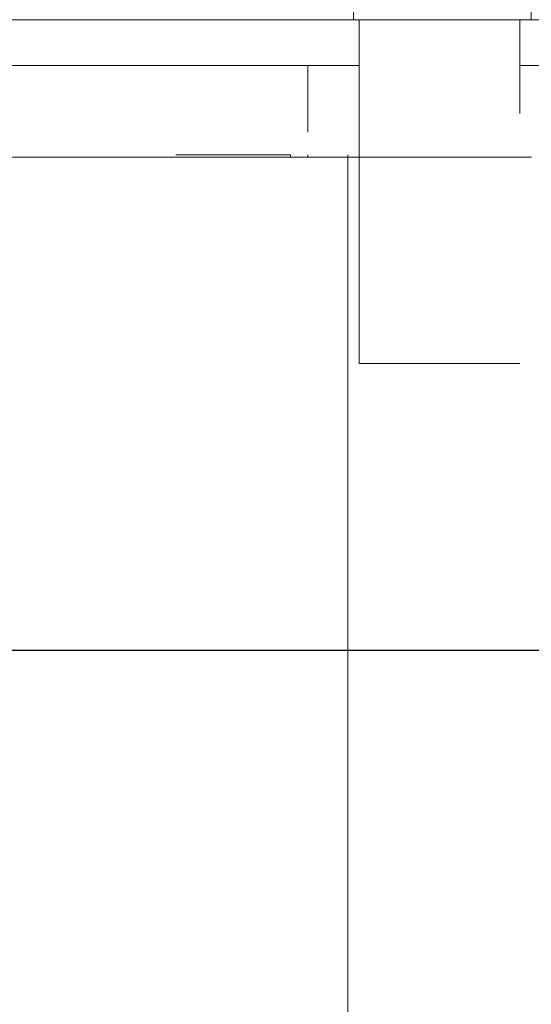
# Model space of a CAD drawing. Header units: millimetres. Extents: x -16331 to -10174, y -4135 to -3584.
# Tile 208 of 256: x -10300.62 to -10298.84, y -4013.65 to -4010.21. Entities that reach past the tile are written whole.
import ezdxf

# ---------------------------------------------------------------- set-up
doc = ezdxf.new("R2010")
doc.units = ezdxf.units.MM
doc.layers.add('DI-Eixos', color=7, linetype='Continuous')
for name, color, linetype, lineweight in [('DI-Elementos externos em corte', 9, 'Continuous', 18), ('DI-Elementos externos em vista', 9, 'Continuous', 5), ('IFC-IfcWallStandardCase-Contorno', 250, 'Continuous', 5)]:
    doc.layers.add(name, color=color, linetype=linetype, lineweight=lineweight)

msp = doc.modelspace()

# ---------------------------------------------------------------- linework, layer by layer
at = {"layer": 'DI-Eixos'}
msp.add_line((-10313.8084, -4012.41), (-10293.4539, -4012.41), dxfattribs=at)
at = {"layer": 'DI-Elementos externos em corte'}
for p, q in [((-10299.4568, -4008.2101), (-10299.4568, -4010.2101)), ((-10298.8368, -4010.2101), (-10298.8368, -4008.2101)), ((-10300.0768, -4010.2101), (-10302.425, -4010.2101)), ((-10300.0768, -4010.2101), (-10301.3021, -4010.2101)), ((-10299.4568, -4010.2101), (-10300.0768, -4010.2101)), ((-10299.4568, -4010.2101), (-10300.0768, -4010.2101)), ((-10299.4568, -4010.2101), (-10299.4368, -4010.2101)), ((-10299.4368, -4010.2101), (-10299.4568, -4010.2101)), ((-10298.8768, -4010.2101), (-10299.4368, -4010.2101)), ((-10299.4368, -4010.2101), (-10298.9902, -4010.2101)), ((-10299.2842, -4010.2101), (-10299.4368, -4010.2101)), ((-10299.4368, -4010.2101), (-10299.4368, -4010.3701)), ((-10299.4368, -4010.3265), (-10299.4368, -4010.2101)), ((-10298.8768, -4010.2101), (-10299.2842, -4010.2101)), ((-10298.9902, -4010.2101), (-10298.8768, -4010.2101)), ((-10298.8368, -4010.2101), (-10298.8768, -4010.2101)), ((-10298.8768, -4010.2101), (-10298.8368, -4010.2101)), ((-10298.8768, -4010.3701), (-10298.8768, -4010.2101)), ((-10298.8768, -4010.2101), (-10298.8768, -4010.2538)), ((-10296.6782, -4010.2101), (-10298.8768, -4010.2101)), ((-10295.8539, -4010.2101), (-10298.8368, -4010.2101)), ((-10298.8768, -4010.2538), (-10298.8768, -4010.3701)), ((-10299.4368, -4010.3701), (-10299.4368, -4010.3265)), ((-10300.8168, -4010.3701), (-10300.0768, -4010.3701)), ((-10300.0768, -4010.3701), (-10299.6168, -4010.3701)), ((-10299.6168, -4010.3701), (-10299.4368, -4010.3701)), ((-10299.6168, -4010.3701), (-10299.6168, -4010.5701)), ((-10299.4368, -4010.3701), (-10299.5678, -4010.3701)), ((-10299.4368, -4010.3701), (-10299.4368, -4010.6901)), ((-10299.4368, -4010.4574), (-10299.4368, -4010.3701)), ((-10298.8768, -4010.5373), (-10298.8768, -4010.3701)), ((-10298.8768, -4010.3701), (-10298.0526, -4010.3701)), ((-10299.6168, -4010.5701), (-10299.6168, -4010.6029)), ((-10307.677, -4010.6901), (-10299.4764, -4010.6901)), ((-10300.7568, -4010.6901), (-10300.0768, -4010.6901)), ((-10299.6768, -4010.6821), (-10300.0768, -4010.6821)), ((-10300.0768, -4010.6901), (-10299.6768, -4010.6901)), ((-10299.6768, -4010.6821), (-10299.6768, -4010.6901)), ((-10299.6768, -4010.6901), (-10299.6168, -4010.6901)), ((-10299.6768, -4010.6901), (-10299.6332, -4010.6901)), ((-10299.6168, -4010.6821), (-10299.6168, -4010.6901)), ((-10299.6168, -4010.6901), (-10299.4764, -4010.6901)), ((-10299.6168, -4010.6901), (-10299.4859, -4010.6901)), ((-10299.4764, -4010.6882), (-10299.4764, -4010.6821)), ((-10299.4764, -4010.6901), (-10299.4764, -4010.6882)), ((-10299.4764, -4010.6901), (-10299.4764, -4011.4101)), ((-10299.4368, -4010.6901), (-10299.4764, -4010.6901)), ((-10299.4764, -4010.6901), (-10299.4368, -4010.6901)), ((-10299.1564, -4010.6901), (-10299.4368, -4010.6901)), ((-10299.4368, -4010.6901), (-10299.1564, -4010.6901)), ((-10299.4368, -4010.6901), (-10299.4368, -4011.083)), ((-10299.0092, -4010.6901), (-10299.1564, -4010.6901)), ((-10299.1564, -4010.6901), (-10298.8768, -4010.6901)), ((-10298.8768, -4010.6901), (-10299.0092, -4010.6901)), ((-10298.8364, -4010.6901), (-10298.8768, -4010.6901)), ((-10298.8768, -4010.6901), (-10298.8364, -4010.6901)), ((-10299.4368, -4011.083), (-10299.4368, -4011.4101)), ((-10299.4764, -4011.4101), (-10299.4764, -4011.8327)), ((-10299.4368, -4011.4101), (-10299.1564, -4011.4101)), ((-10299.1564, -4011.4101), (-10299.0295, -4011.4101)), ((-10299.0295, -4011.4101), (-10298.8768, -4011.4101)), ((-10299.4764, -4011.8327), (-10299.4764, -4012.8398)), ((-10299.4764, -4012.8398), (-10299.4764, -4013.6901))]:
    msp.add_line(p, q, dxfattribs=at)
at = {"layer": 'DI-Elementos externos em corte', "lineweight": 5}
for p, q in [((-10299.4568, -4008.2101), (-10299.4568, -4010.2101)), ((-10298.8368, -4010.2101), (-10298.8368, -4008.2101)), ((-10300.0768, -4010.2101), (-10302.425, -4010.2101)), ((-10300.0768, -4010.2101), (-10301.3021, -4010.2101)), ((-10299.4568, -4010.2101), (-10300.0768, -4010.2101)), ((-10299.4568, -4010.2101), (-10300.0768, -4010.2101)), ((-10299.4568, -4010.2101), (-10299.4368, -4010.2101)), ((-10299.4368, -4010.2101), (-10299.4568, -4010.2101)), ((-10298.8768, -4010.2101), (-10299.4368, -4010.2101)), ((-10299.4368, -4010.2101), (-10298.9902, -4010.2101)), ((-10299.2842, -4010.2101), (-10299.4368, -4010.2101)), ((-10299.4368, -4010.2101), (-10299.4368, -4010.3701)), ((-10299.4368, -4010.3265), (-10299.4368, -4010.2101)), ((-10298.8768, -4010.2101), (-10299.2842, -4010.2101)), ((-10298.9902, -4010.2101), (-10298.8768, -4010.2101)), ((-10298.8368, -4010.2101), (-10298.8768, -4010.2101)), ((-10298.8768, -4010.2101), (-10298.8368, -4010.2101)), ((-10298.8768, -4010.3701), (-10298.8768, -4010.2101)), ((-10298.8768, -4010.2101), (-10298.8768, -4010.2538)), ((-10296.6782, -4010.2101), (-10298.8768, -4010.2101)), ((-10295.8539, -4010.2101), (-10298.8368, -4010.2101)), ((-10298.8768, -4010.2538), (-10298.8768, -4010.3701)), ((-10299.4368, -4010.3701), (-10299.4368, -4010.3265)), ((-10300.8168, -4010.3701), (-10300.0768, -4010.3701)), ((-10300.0768, -4010.3701), (-10299.6168, -4010.3701)), ((-10299.6168, -4010.3701), (-10299.4368, -4010.3701)), ((-10299.6168, -4010.3701), (-10299.6168, -4010.5701)), ((-10299.4368, -4010.3701), (-10299.5678, -4010.3701)), ((-10299.4368, -4010.3701), (-10299.4368, -4010.6901)), ((-10299.4368, -4010.4574), (-10299.4368, -4010.3701)), ((-10298.8768, -4010.5373), (-10298.8768, -4010.3701)), ((-10298.8768, -4010.3701), (-10298.0526, -4010.3701)), ((-10299.6168, -4010.5701), (-10299.6168, -4010.6029)), ((-10307.677, -4010.6901), (-10299.4764, -4010.6901)), ((-10300.7568, -4010.6901), (-10300.0768, -4010.6901)), ((-10299.6768, -4010.6821), (-10300.0768, -4010.6821)), ((-10300.0768, -4010.6901), (-10299.6768, -4010.6901)), ((-10299.6768, -4010.6821), (-10299.6768, -4010.6901)), ((-10299.6768, -4010.6901), (-10299.6168, -4010.6901)), ((-10299.6768, -4010.6901), (-10299.6332, -4010.6901)), ((-10299.6168, -4010.6821), (-10299.6168, -4010.6901)), ((-10299.6168, -4010.6901), (-10299.4764, -4010.6901)), ((-10299.6168, -4010.6901), (-10299.4859, -4010.6901)), ((-10299.4764, -4010.6882), (-10299.4764, -4010.6821)), ((-10299.4764, -4010.6901), (-10299.4764, -4010.6882)), ((-10299.4764, -4010.6901), (-10299.4764, -4011.4101)), ((-10299.4368, -4010.6901), (-10299.4764, -4010.6901)), ((-10299.4764, -4010.6901), (-10299.4368, -4010.6901)), ((-10299.1564, -4010.6901), (-10299.4368, -4010.6901)), ((-10299.4368, -4010.6901), (-10299.1564, -4010.6901)), ((-10299.4368, -4010.6901), (-10299.4368, -4011.083)), ((-10299.0092, -4010.6901), (-10299.1564, -4010.6901)), ((-10299.1564, -4010.6901), (-10298.8768, -4010.6901)), ((-10298.8768, -4010.6901), (-10299.0092, -4010.6901)), ((-10298.8364, -4010.6901), (-10298.8768, -4010.6901)), ((-10298.8768, -4010.6901), (-10298.8364, -4010.6901)), ((-10299.4368, -4011.083), (-10299.4368, -4011.4101)), ((-10299.4764, -4011.4101), (-10299.4764, -4011.8327)), ((-10299.4368, -4011.4101), (-10299.1564, -4011.4101)), ((-10299.1564, -4011.4101), (-10299.0295, -4011.4101)), ((-10299.0295, -4011.4101), (-10298.8768, -4011.4101)), ((-10299.4764, -4011.8327), (-10299.4764, -4012.8398)), ((-10299.4764, -4012.8398), (-10299.4764, -4013.6901))]:
    msp.add_line(p, q, dxfattribs=at)
at = {"layer": 'DI-Elementos externos em vista'}
for p, q in [((-10300.0768, -4010.6901), (-10306.0391, -4010.6901)), ((-10299.1564, -4010.6901), (-10300.0768, -4010.6901))]:
    msp.add_line(p, q, dxfattribs=at)
at = {"layer": 'IFC-IfcWallStandardCase-Contorno', "lineweight": 5}
for p, q in [((-10300.0768, -4010.6901), (-10306.0391, -4010.6901)), ((-10299.1564, -4010.6901), (-10300.0768, -4010.6901))]:
    msp.add_line(p, q, dxfattribs=at)

doc.saveas('drawing.dxf')
